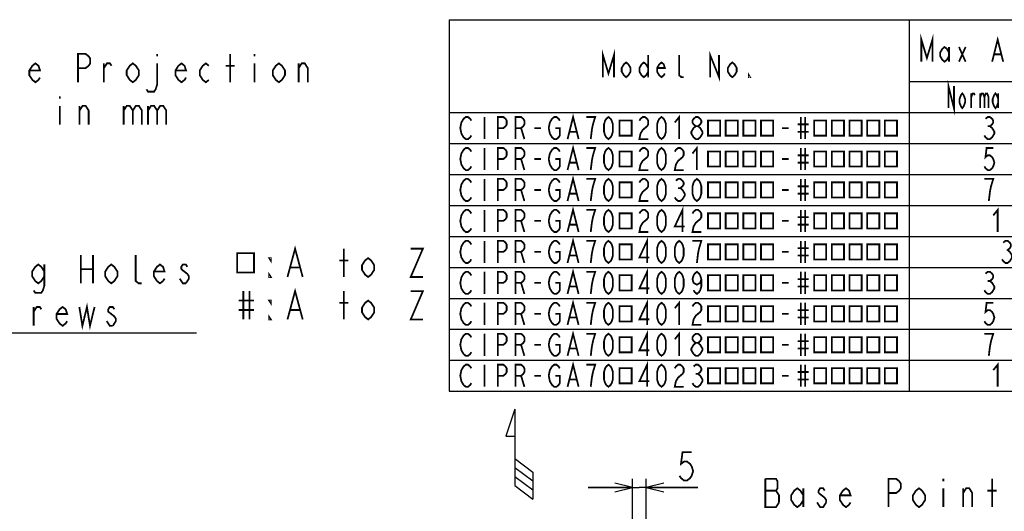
# Model space of a CAD drawing. Extents: x 35 to 410, y 33 to 287.
# Tile 38 of 65: x 121 to 233, y 231 to 287. Entities that reach past the tile are written whole.
import ezdxf

# ---------------------------------------------------------------- set-up
doc = ezdxf.new("R2010")
doc.units = 0
doc.header["$LTSCALE"] = 23.1
doc.layers.get('0').update_dxf_attribs({"linetype": 'CONTINUOUS'})
doc.layers.add('ALL_DIM', color=7, linetype='CONTINUOUS')
doc.layers.add('ALL_NOTE', color=7, linetype='CONTINUOUS')
doc.dimstyles.get("Standard").update_dxf_attribs({"dimtxt": 2.5, "dimasz": 2.5, "dimexe": 1.25, "dimexo": 0.625, "dimtad": 1, "dimcen": 2.5, "dimazin": 3, "dimtfac": 1, "dimtmove": 0, "dimatfit": 3})

# ---------------------------------------------------------------- blocks, each defined once
blk = doc.blocks.new('_OPEN')
at = {"color": 0, "linetype": 'BYBLOCK'}
for p, q in [((0, 0), (-1, 0.25)), ((-1, -0.25), (0, 0)), ((-1, 0), (0, 0))]:
    blk.add_line(p, q, dxfattribs=at)
blk = doc.blocks.new('*D17')
at = {"layer": 'ALL_DIM', "color": 2, "linetype": 'CONTINUOUS'}
for p, q in [((190.71, 223.63), (190.71, 235.11)), ((192.25, 229.28), (192.25, 235.11)), ((190.71, 234.11), (185.71, 234.11)), ((185.71, 234.11), (191.48, 234.11)), ((198.09, 234.11), (191.48, 234.11)), ((192.25, 234.11), (198.09, 234.11))]:
    blk.add_line(p, q, dxfattribs=at)
at = {"layer": 'ALL_DIM', "color": 2, "linetype": 'CONTINUOUS', "xscale": 2, "yscale": 2, "zscale": 2}
blk.add_blockref('_OPEN', (190.71, 234.11), dxfattribs=at)
at = {"layer": 'ALL_DIM', "color": 2, "linetype": 'CONTINUOUS', "xscale": 2, "yscale": 2, "zscale": 2, "rotation": 180}
blk.add_blockref('_OPEN', (192.25, 234.11), dxfattribs=at)
blk = doc.blocks.new('ARROW_AIR_BL1', base_point=(177.94, 237.89))
at = {"color": 7, "linetype": 'CONTINUOUS'}
for p, q in [((177.43, 242.97), (176.42, 239.93)), ((177.43, 242.97), (177.43, 234.34)), ((176.42, 239.93), (177.43, 239.93)), ((177.43, 237.39), (179.46, 235.86)), ((177.43, 236.37), (179.46, 234.85)), ((177.43, 235.35), (179.46, 233.83)), ((179.46, 235.86), (179.46, 232.81)), ((177.43, 234.34), (179.46, 232.81))]:
    blk.add_line(p, q, dxfattribs=at)

msp = doc.modelspace()

# ---------------------------------------------------------------- linework, layer by layer
at = {"color": 2, "linetype": 'CONTINUOUS'}
for p, q in [((170, 287), (410, 287)), ((170, 287), (170, 245)), ((222, 287), (222, 245)), ((222, 280), (310, 280)), ((170, 276.5), (410, 276.5)), ((170, 273), (266, 273)), ((170, 269.5), (266, 269.5)), ((170, 266), (266, 266)), ((170, 262.5), (266, 262.5)), ((170, 259), (266, 259)), ((170, 255.5), (266, 255.5)), ((170, 252), (266, 252)), ((170, 248.5), (266, 248.5)), ((170, 245), (410, 245))]:
    msp.add_line(p, q, dxfattribs=at)
at = {"color": 2, "linetype": 'CONTINUOUS', "const_width": 0.2}
for points in [[(230.625, 275.792), (230.875, 276), (231.125, 276), (231.375, 275.792), (231.5, 275.583), (231.5, 275.375), (231.375, 275.167), (231.125, 274.958), (231.375, 274.75), (231.5, 274.542), (231.625, 274.333), (231.625, 274.125), (231.5, 273.917), (231.375, 273.708), (231.125, 273.5), (230.875, 273.5), (230.625, 273.708), (230.5, 273.917)], [(230.875, 274.958), (231.125, 274.958)], [(231.5, 272.5), (230.75, 272.5), (230.625, 271.458), (230.875, 271.667), (231.125, 271.667), (231.375, 271.458), (231.5, 271.25), (231.625, 270.833), (231.5, 270.417), (231.375, 270.208), (231.125, 270), (230.875, 270), (230.625, 270.208), (230.5, 270.417)], [(231, 266.5), (231.125, 267.542), (231.25, 268.167), (231.375, 268.583), (231.5, 269), (230.5, 269)], [(231.5, 264.875), (232, 265.5), (232, 263)], [(232.625, 261.792), (232.875, 262), (233.125, 262), (233.375, 261.792), (233.5, 261.583), (233.5, 261.375), (233.375, 261.167), (233.125, 260.958), (233.375, 260.75), (233.5, 260.542), (233.625, 260.333), (233.625, 260.125), (233.5, 259.917), (233.375, 259.708), (233.125, 259.5), (232.875, 259.5), (232.625, 259.708), (232.5, 259.917)], [(230.625, 258.292), (230.875, 258.5), (231.125, 258.5), (231.375, 258.292), (231.5, 258.083), (231.5, 257.875), (231.375, 257.667), (231.125, 257.458), (231.375, 257.25), (231.5, 257.042), (231.625, 256.833), (231.625, 256.625), (231.5, 256.417), (231.375, 256.208), (231.125, 256), (230.875, 256), (230.625, 256.208), (230.5, 256.417)], [(230.875, 257.458), (231.125, 257.458)], [(231.5, 255), (230.75, 255), (230.625, 253.958), (230.875, 254.167), (231.125, 254.167), (231.375, 253.958), (231.5, 253.75), (231.625, 253.333), (231.5, 252.917), (231.375, 252.708), (231.125, 252.5), (230.875, 252.5), (230.625, 252.708), (230.5, 252.917)], [(231, 249), (231.125, 250.042), (231.25, 250.667), (231.375, 251.083), (231.5, 251.5), (230.5, 251.5)], [(183.375, 245.5), (184, 248), (184.625, 245.5)], [(192.375, 245.5), (192.375, 248), (191.5, 246.125), (192.625, 246.125)], [(231.5, 247.375), (232, 248), (232, 245.5)], [(172.5, 245.917), (172.375, 245.708), (172.125, 245.5), (171.875, 245.5), (171.625, 245.708), (171.5, 245.917), (171.375, 246.125), (171.25, 246.75), (171.375, 247.375), (171.5, 247.583), (171.625, 247.792), (171.875, 248), (172.125, 248), (172.375, 247.792), (172.5, 247.583)], [(174, 248), (174, 245.5)], [(175.5, 245.5), (175.5, 248), (176.125, 248), (176.375, 247.792), (176.5, 247.583), (176.5, 247.167), (176.375, 246.958), (176.125, 246.75), (175.5, 246.75)], [(177.5, 245.5), (177.5, 248), (178.125, 248), (178.375, 247.792), (178.5, 247.583), (178.5, 247.167), (178.375, 246.958), (178.125, 246.75), (177.5, 246.75)], [(182, 246.75), (182.5, 246.75), (182.5, 245.917), (182.375, 245.708), (182.125, 245.5), (181.875, 245.5), (181.625, 245.708), (181.5, 245.917), (181.375, 246.125), (181.25, 246.75), (181.375, 247.375), (181.5, 247.583), (181.625, 247.792), (181.875, 248), (182.125, 248), (182.375, 247.792), (182.5, 247.583)], [(186, 245.5), (186.125, 246.542), (186.25, 247.167), (186.375, 247.583), (186.5, 248), (185.5, 248)], [(188, 245.5), (187.75, 245.708), (187.625, 245.917), (187.5, 246.333), (187.5, 247.167), (187.625, 247.583), (187.75, 247.792), (188, 248), (188.25, 247.792), (188.375, 247.583), (188.5, 247.167), (188.5, 246.333), (188.375, 245.917), (188.25, 245.708), (188, 245.5)], [(189.25, 247.609), (189.25, 245.891), (190.625, 245.891), (190.625, 247.609), (189.25, 247.609)], [(194, 245.5), (193.75, 245.708), (193.625, 245.917), (193.5, 246.333), (193.5, 247.167), (193.625, 247.583), (193.75, 247.792), (194, 248), (194.25, 247.792), (194.375, 247.583), (194.5, 247.167), (194.5, 246.333), (194.375, 245.917), (194.25, 245.708), (194, 245.5)], [(195.5, 247.583), (195.625, 247.792), (195.875, 248), (196.125, 248), (196.375, 247.792), (196.5, 247.583), (196.5, 247.167), (196.375, 246.958), (196.125, 246.75), (195.875, 246.542), (195.625, 246.125), (195.5, 245.5), (196.5, 245.5)], [(197.625, 247.792), (197.875, 248), (198.125, 248), (198.375, 247.792), (198.5, 247.583), (198.5, 247.375), (198.375, 247.167), (198.125, 246.958), (198.375, 246.75), (198.5, 246.542), (198.625, 246.333), (198.625, 246.125), (198.5, 245.917), (198.375, 245.708), (198.125, 245.5), (197.875, 245.5), (197.625, 245.708), (197.5, 245.917)], [(199.25, 247.609), (199.25, 245.891), (200.625, 245.891), (200.625, 247.609), (199.25, 247.609)], [(201.25, 247.609), (201.25, 245.891), (202.625, 245.891), (202.625, 247.609), (201.25, 247.609)], [(203.25, 247.609), (203.25, 245.891), (204.625, 245.891), (204.625, 247.609), (203.25, 247.609)], [(205.25, 247.609), (205.25, 245.891), (206.625, 245.891), (206.625, 247.609), (205.25, 247.609)], [(209.375, 247.167), (210.625, 247.167)], [(209.75, 248), (209.75, 245.5)], [(210.25, 248), (210.25, 245.5)], [(211.25, 247.609), (211.25, 245.891), (212.625, 245.891), (212.625, 247.609), (211.25, 247.609)], [(213.25, 247.609), (213.25, 245.891), (214.625, 245.891), (214.625, 247.609), (213.25, 247.609)], [(215.25, 247.609), (215.25, 245.891), (216.625, 245.891), (216.625, 247.609), (215.25, 247.609)], [(217.25, 247.609), (217.25, 245.891), (218.625, 245.891), (218.625, 247.609), (217.25, 247.609)], [(219.25, 247.609), (219.25, 245.891), (220.625, 245.891), (220.625, 247.609), (219.25, 247.609)], [(178.125, 246.75), (178.5, 245.5)], [(179.625, 246.75), (180.375, 246.75)], [(183.625, 246.333), (184.375, 246.333)], [(197.875, 246.958), (198.125, 246.958)], [(207.625, 246.75), (208.375, 246.75)], [(209.375, 246.333), (210.625, 246.333)]]:
    msp.add_lwpolyline(points, dxfattribs=at)
at = {"layer": 'ALL_DIM', "color": 2, "linetype": 'CONTINUOUS', "const_width": 0.2}
msp.add_lwpolyline([(197.405, 238.111), (196.373, 238.111), (196.201, 236.777), (196.545, 237.044), (196.889, 237.044), (197.233, 236.777), (197.405, 236.51), (197.577, 235.977), (197.405, 235.444), (197.233, 235.177), (196.889, 234.91), (196.545, 234.91), (196.201, 235.177), (196.029, 235.444)], dxfattribs=at)
at = {"layer": 'ALL_NOTE', "color": 2, "linetype": 'CONTINUOUS'}
msp.add_line((97.402, 251.593), (141.434, 251.593), dxfattribs=at)
at = {"layer": 'ALL_NOTE', "color": 2, "linetype": 'CONTINUOUS', "const_width": 0.2}
for points in [[(223.375, 282.25), (223.375, 284.75), (224, 282.667), (224.625, 284.75), (224.625, 282.25)], [(231.375, 282.25), (232, 284.75), (232.625, 282.25)], [(226.5, 282.875), (226.25, 282.458), (226, 282.25), (225.75, 282.458), (225.5, 282.875), (225.5, 283.292), (225.75, 283.708), (226, 283.917), (226.25, 283.708), (226.5, 283.292)], [(226.5, 283.917), (226.5, 282.25)], [(227.625, 283.917), (228.375, 282.25)], [(227.625, 282.25), (228.375, 283.917)], [(128.041, 279.928), (128.041, 283.128), (128.901, 283.128), (129.245, 282.861), (129.417, 282.594), (129.417, 282.061), (129.245, 281.794), (128.901, 281.528), (128.041, 281.528)], [(136.985, 283.128), (136.985, 282.861)], [(145.241, 279.928), (145.241, 283.128)], [(147.993, 283.128), (147.993, 282.861)], [(187.375, 280.5), (187.375, 283), (188, 280.917), (188.625, 283), (188.625, 280.5)], [(192.5, 283), (192.5, 280.5)], [(196.5, 280.5), (196.25, 280.5), (196, 280.708), (196, 283)], [(199.5, 280.5), (199.5, 283), (200.5, 280.5), (200.5, 283)], [(231.625, 283.083), (232.375, 283.083)], [(123.741, 280.461), (123.569, 280.194), (123.225, 279.928), (122.881, 280.194), (122.537, 280.728), (122.537, 281.261), (122.881, 281.794), (123.225, 282.061), (123.569, 281.794), (123.741, 281.261), (122.537, 281.261)], [(130.965, 281.528), (131.309, 282.061), (131.653, 282.061), (131.825, 281.794)], [(130.965, 279.928), (130.965, 282.061)], [(134.921, 280.728), (134.577, 280.194), (134.233, 279.928), (133.889, 280.194), (133.545, 280.728), (133.545, 281.261), (133.889, 281.794), (134.233, 282.061), (134.577, 281.794), (134.921, 281.261), (134.921, 280.728)], [(136.985, 282.061), (136.985, 279.661), (136.813, 279.128), (136.641, 278.861), (135.953, 278.861), (135.781, 279.128)], [(140.253, 280.461), (140.081, 280.194), (139.737, 279.928), (139.393, 280.194), (139.049, 280.728), (139.049, 281.261), (139.393, 281.794), (139.737, 282.061), (140.081, 281.794), (140.253, 281.261), (139.049, 281.261)], [(142.833, 280.194), (142.489, 279.928), (142.145, 280.194), (141.801, 280.728), (141.801, 281.261), (142.145, 281.794), (142.489, 282.061), (142.833, 281.794)], [(144.725, 281.794), (145.757, 281.794)], [(147.993, 282.061), (147.993, 279.928)], [(151.433, 280.728), (151.089, 280.194), (150.745, 279.928), (150.401, 280.194), (150.057, 280.728), (150.057, 281.261), (150.401, 281.794), (150.745, 282.061), (151.089, 281.794), (151.433, 281.261), (151.433, 280.728)], [(152.981, 281.528), (153.325, 282.061), (153.669, 282.061), (154.013, 281.528), (154.013, 279.928)], [(152.981, 279.928), (152.981, 282.061)], [(190.5, 281.125), (190.25, 280.708), (190, 280.5), (189.75, 280.708), (189.5, 281.125), (189.5, 281.542), (189.75, 281.958), (190, 282.167), (190.25, 281.958), (190.5, 281.542), (190.5, 281.125)], [(192.5, 281.125), (192.25, 280.708), (192, 280.5), (191.75, 280.708), (191.5, 281.125), (191.5, 281.542), (191.75, 281.958), (192, 282.167), (192.25, 281.958), (192.5, 281.542)], [(194.375, 280.917), (194.25, 280.708), (194, 280.5), (193.75, 280.708), (193.5, 281.125), (193.5, 281.542), (193.75, 281.958), (194, 282.167), (194.25, 281.958), (194.375, 281.542), (193.5, 281.542)], [(202.5, 281.125), (202.25, 280.708), (202, 280.5), (201.75, 280.708), (201.5, 281.125), (201.5, 281.542), (201.75, 281.958), (202, 282.167), (202.25, 281.958), (202.5, 281.542), (202.5, 281.125)], [(204, 280.5), (203.875, 280.5), (203.875, 280.708), (204, 280.5)], [(226.437, 277), (226.437, 279.5), (227.062, 277), (227.062, 279.5)], [(125.977, 278.328), (125.977, 278.061)], [(228.313, 277.625), (228.156, 277.208), (228, 277), (227.844, 277.208), (227.688, 277.625), (227.688, 278.042), (227.844, 278.458), (228, 278.667), (228.156, 278.458), (228.313, 278.042), (228.313, 277.625)], [(229.016, 277), (229.016, 278.667)], [(229.016, 278.25), (229.172, 278.667), (229.328, 278.667), (229.406, 278.458)], [(230.031, 278.667), (230.031, 277)], [(230.031, 278.25), (230.188, 278.667), (230.344, 278.667), (230.5, 278.25), (230.5, 277)], [(230.5, 278.25), (230.656, 278.667), (230.813, 278.667), (230.969, 278.25), (230.969, 277)], [(232.063, 277.625), (231.906, 277.208), (231.75, 277), (231.594, 277.208), (231.438, 277.625), (231.438, 278.042), (231.594, 278.458), (231.75, 278.667), (231.906, 278.458), (232.063, 278.042)], [(232.063, 278.667), (232.063, 277)], [(125.977, 277.261), (125.977, 275.128)], [(128.213, 276.728), (128.557, 277.261), (128.901, 277.261), (129.245, 276.728), (129.245, 275.128)], [(128.213, 275.128), (128.213, 277.261)], [(133.201, 276.728), (133.545, 277.261), (133.889, 277.261), (134.233, 276.728), (134.233, 275.128)], [(133.201, 277.261), (133.201, 275.128)], [(134.233, 276.728), (134.577, 277.261), (134.921, 277.261), (135.265, 276.728), (135.265, 275.128)], [(135.953, 276.728), (136.297, 277.261), (136.641, 277.261), (136.985, 276.728), (136.985, 275.128)], [(135.953, 277.261), (135.953, 275.128)], [(136.985, 276.728), (137.329, 277.261), (137.673, 277.261), (138.017, 276.728), (138.017, 275.128)], [(172.5, 273.917), (172.375, 273.708), (172.125, 273.5), (171.875, 273.5), (171.625, 273.708), (171.5, 273.917), (171.375, 274.125), (171.25, 274.75), (171.375, 275.375), (171.5, 275.583), (171.625, 275.792), (171.875, 276), (172.125, 276), (172.375, 275.792), (172.5, 275.583)], [(174, 276), (174, 273.5)], [(175.5, 273.5), (175.5, 276), (176.125, 276), (176.375, 275.792), (176.5, 275.583), (176.5, 275.167), (176.375, 274.958), (176.125, 274.75), (175.5, 274.75)], [(177.5, 273.5), (177.5, 276), (178.125, 276), (178.375, 275.792), (178.5, 275.583), (178.5, 275.167), (178.375, 274.958), (178.125, 274.75), (177.5, 274.75)], [(182, 274.75), (182.5, 274.75), (182.5, 273.917), (182.375, 273.708), (182.125, 273.5), (181.875, 273.5), (181.625, 273.708), (181.5, 273.917), (181.375, 274.125), (181.25, 274.75), (181.375, 275.375), (181.5, 275.583), (181.625, 275.792), (181.875, 276), (182.125, 276), (182.375, 275.792), (182.5, 275.583)], [(183.375, 273.5), (184, 276), (184.625, 273.5)], [(186, 273.5), (186.125, 274.542), (186.25, 275.167), (186.375, 275.583), (186.5, 276), (185.5, 276)], [(188, 273.5), (187.75, 273.708), (187.625, 273.917), (187.5, 274.333), (187.5, 275.167), (187.625, 275.583), (187.75, 275.792), (188, 276), (188.25, 275.792), (188.375, 275.583), (188.5, 275.167), (188.5, 274.333), (188.375, 273.917), (188.25, 273.708), (188, 273.5)], [(191.5, 275.583), (191.625, 275.792), (191.875, 276), (192.125, 276), (192.375, 275.792), (192.5, 275.583), (192.5, 275.167), (192.375, 274.958), (192.125, 274.75), (191.875, 274.542), (191.625, 274.125), (191.5, 273.5), (192.5, 273.5)], [(194, 273.5), (193.75, 273.708), (193.625, 273.917), (193.5, 274.333), (193.5, 275.167), (193.625, 275.583), (193.75, 275.792), (194, 276), (194.25, 275.792), (194.375, 275.583), (194.5, 275.167), (194.5, 274.333), (194.375, 273.917), (194.25, 273.708), (194, 273.5)], [(195.5, 275.375), (196, 276), (196, 273.5)], [(197.875, 274.958), (197.625, 275.167), (197.5, 275.375), (197.5, 275.583), (197.625, 275.792), (197.875, 276), (198.125, 276), (198.375, 275.792), (198.5, 275.583), (198.5, 275.375), (198.375, 275.167), (198.125, 274.958)], [(209.75, 276), (209.75, 273.5)], [(210.25, 276), (210.25, 273.5)], [(189.25, 275.609), (189.25, 273.891), (190.625, 273.891), (190.625, 275.609), (189.25, 275.609)], [(197.875, 273.5), (197.625, 273.708), (197.5, 273.917), (197.375, 274.125), (197.375, 274.333), (197.5, 274.542), (197.625, 274.75), (197.875, 274.958), (198.125, 274.958), (198.375, 274.75), (198.5, 274.542), (198.625, 274.333), (198.625, 274.125), (198.5, 273.917), (198.375, 273.708), (198.125, 273.5), (197.875, 273.5)], [(199.25, 275.609), (199.25, 273.891), (200.625, 273.891), (200.625, 275.609), (199.25, 275.609)], [(201.25, 275.609), (201.25, 273.891), (202.625, 273.891), (202.625, 275.609), (201.25, 275.609)], [(203.25, 275.609), (203.25, 273.891), (204.625, 273.891), (204.625, 275.609), (203.25, 275.609)], [(205.25, 275.609), (205.25, 273.891), (206.625, 273.891), (206.625, 275.609), (205.25, 275.609)], [(209.375, 275.167), (210.625, 275.167)], [(211.25, 275.609), (211.25, 273.891), (212.625, 273.891), (212.625, 275.609), (211.25, 275.609)], [(213.25, 275.609), (213.25, 273.891), (214.625, 273.891), (214.625, 275.609), (213.25, 275.609)], [(215.25, 275.609), (215.25, 273.891), (216.625, 273.891), (216.625, 275.609), (215.25, 275.609)], [(217.25, 275.609), (217.25, 273.891), (218.625, 273.891), (218.625, 275.609), (217.25, 275.609)], [(219.25, 275.609), (219.25, 273.891), (220.625, 273.891), (220.625, 275.609), (219.25, 275.609)], [(178.125, 274.75), (178.5, 273.5)], [(179.625, 274.75), (180.375, 274.75)], [(183.625, 274.333), (184.375, 274.333)], [(207.625, 274.75), (208.375, 274.75)], [(209.375, 274.333), (210.625, 274.333)], [(183.375, 270), (184, 272.5), (184.625, 270)], [(197.5, 271.875), (198, 272.5), (198, 270)], [(172.5, 270.417), (172.375, 270.208), (172.125, 270), (171.875, 270), (171.625, 270.208), (171.5, 270.417), (171.375, 270.625), (171.25, 271.25), (171.375, 271.875), (171.5, 272.083), (171.625, 272.292), (171.875, 272.5), (172.125, 272.5), (172.375, 272.292), (172.5, 272.083)], [(174, 272.5), (174, 270)], [(175.5, 270), (175.5, 272.5), (176.125, 272.5), (176.375, 272.292), (176.5, 272.083), (176.5, 271.667), (176.375, 271.458), (176.125, 271.25), (175.5, 271.25)], [(177.5, 270), (177.5, 272.5), (178.125, 272.5), (178.375, 272.292), (178.5, 272.083), (178.5, 271.667), (178.375, 271.458), (178.125, 271.25), (177.5, 271.25)], [(182, 271.25), (182.5, 271.25), (182.5, 270.417), (182.375, 270.208), (182.125, 270), (181.875, 270), (181.625, 270.208), (181.5, 270.417), (181.375, 270.625), (181.25, 271.25), (181.375, 271.875), (181.5, 272.083), (181.625, 272.292), (181.875, 272.5), (182.125, 272.5), (182.375, 272.292), (182.5, 272.083)], [(186, 270), (186.125, 271.042), (186.25, 271.667), (186.375, 272.083), (186.5, 272.5), (185.5, 272.5)], [(188, 270), (187.75, 270.208), (187.625, 270.417), (187.5, 270.833), (187.5, 271.667), (187.625, 272.083), (187.75, 272.292), (188, 272.5), (188.25, 272.292), (188.375, 272.083), (188.5, 271.667), (188.5, 270.833), (188.375, 270.417), (188.25, 270.208), (188, 270)], [(189.25, 272.109), (189.25, 270.391), (190.625, 270.391), (190.625, 272.109), (189.25, 272.109)], [(191.5, 272.083), (191.625, 272.292), (191.875, 272.5), (192.125, 272.5), (192.375, 272.292), (192.5, 272.083), (192.5, 271.667), (192.375, 271.458), (192.125, 271.25), (191.875, 271.042), (191.625, 270.625), (191.5, 270), (192.5, 270)], [(194, 270), (193.75, 270.208), (193.625, 270.417), (193.5, 270.833), (193.5, 271.667), (193.625, 272.083), (193.75, 272.292), (194, 272.5), (194.25, 272.292), (194.375, 272.083), (194.5, 271.667), (194.5, 270.833), (194.375, 270.417), (194.25, 270.208), (194, 270)], [(195.5, 272.083), (195.625, 272.292), (195.875, 272.5), (196.125, 272.5), (196.375, 272.292), (196.5, 272.083), (196.5, 271.667), (196.375, 271.458), (196.125, 271.25), (195.875, 271.042), (195.625, 270.625), (195.5, 270), (196.5, 270)], [(199.25, 272.109), (199.25, 270.391), (200.625, 270.391), (200.625, 272.109), (199.25, 272.109)], [(201.25, 272.109), (201.25, 270.391), (202.625, 270.391), (202.625, 272.109), (201.25, 272.109)], [(203.25, 272.109), (203.25, 270.391), (204.625, 270.391), (204.625, 272.109), (203.25, 272.109)], [(205.25, 272.109), (205.25, 270.391), (206.625, 270.391), (206.625, 272.109), (205.25, 272.109)], [(209.375, 271.667), (210.625, 271.667)], [(209.75, 272.5), (209.75, 270)], [(210.25, 272.5), (210.25, 270)], [(211.25, 272.109), (211.25, 270.391), (212.625, 270.391), (212.625, 272.109), (211.25, 272.109)], [(213.25, 272.109), (213.25, 270.391), (214.625, 270.391), (214.625, 272.109), (213.25, 272.109)], [(215.25, 272.109), (215.25, 270.391), (216.625, 270.391), (216.625, 272.109), (215.25, 272.109)], [(217.25, 272.109), (217.25, 270.391), (218.625, 270.391), (218.625, 272.109), (217.25, 272.109)], [(219.25, 272.109), (219.25, 270.391), (220.625, 270.391), (220.625, 272.109), (219.25, 272.109)], [(178.125, 271.25), (178.5, 270)], [(179.625, 271.25), (180.375, 271.25)], [(183.625, 270.833), (184.375, 270.833)], [(207.625, 271.25), (208.375, 271.25)], [(209.375, 270.833), (210.625, 270.833)], [(183.375, 266.5), (184, 269), (184.625, 266.5)], [(172.5, 266.917), (172.375, 266.708), (172.125, 266.5), (171.875, 266.5), (171.625, 266.708), (171.5, 266.917), (171.375, 267.125), (171.25, 267.75), (171.375, 268.375), (171.5, 268.583), (171.625, 268.792), (171.875, 269), (172.125, 269), (172.375, 268.792), (172.5, 268.583)], [(174, 269), (174, 266.5)], [(175.5, 266.5), (175.5, 269), (176.125, 269), (176.375, 268.792), (176.5, 268.583), (176.5, 268.167), (176.375, 267.958), (176.125, 267.75), (175.5, 267.75)], [(177.5, 266.5), (177.5, 269), (178.125, 269), (178.375, 268.792), (178.5, 268.583), (178.5, 268.167), (178.375, 267.958), (178.125, 267.75), (177.5, 267.75)], [(182, 267.75), (182.5, 267.75), (182.5, 266.917), (182.375, 266.708), (182.125, 266.5), (181.875, 266.5), (181.625, 266.708), (181.5, 266.917), (181.375, 267.125), (181.25, 267.75), (181.375, 268.375), (181.5, 268.583), (181.625, 268.792), (181.875, 269), (182.125, 269), (182.375, 268.792), (182.5, 268.583)], [(186, 266.5), (186.125, 267.542), (186.25, 268.167), (186.375, 268.583), (186.5, 269), (185.5, 269)], [(188, 266.5), (187.75, 266.708), (187.625, 266.917), (187.5, 267.333), (187.5, 268.167), (187.625, 268.583), (187.75, 268.792), (188, 269), (188.25, 268.792), (188.375, 268.583), (188.5, 268.167), (188.5, 267.333), (188.375, 266.917), (188.25, 266.708), (188, 266.5)], [(189.25, 268.609), (189.25, 266.891), (190.625, 266.891), (190.625, 268.609), (189.25, 268.609)], [(191.5, 268.583), (191.625, 268.792), (191.875, 269), (192.125, 269), (192.375, 268.792), (192.5, 268.583), (192.5, 268.167), (192.375, 267.958), (192.125, 267.75), (191.875, 267.542), (191.625, 267.125), (191.5, 266.5), (192.5, 266.5)], [(194, 266.5), (193.75, 266.708), (193.625, 266.917), (193.5, 267.333), (193.5, 268.167), (193.625, 268.583), (193.75, 268.792), (194, 269), (194.25, 268.792), (194.375, 268.583), (194.5, 268.167), (194.5, 267.333), (194.375, 266.917), (194.25, 266.708), (194, 266.5)], [(195.625, 268.792), (195.875, 269), (196.125, 269), (196.375, 268.792), (196.5, 268.583), (196.5, 268.375), (196.375, 268.167), (196.125, 267.958), (196.375, 267.75), (196.5, 267.542), (196.625, 267.333), (196.625, 267.125), (196.5, 266.917), (196.375, 266.708), (196.125, 266.5), (195.875, 266.5), (195.625, 266.708), (195.5, 266.917)], [(198, 266.5), (197.75, 266.708), (197.625, 266.917), (197.5, 267.333), (197.5, 268.167), (197.625, 268.583), (197.75, 268.792), (198, 269), (198.25, 268.792), (198.375, 268.583), (198.5, 268.167), (198.5, 267.333), (198.375, 266.917), (198.25, 266.708), (198, 266.5)], [(199.25, 268.609), (199.25, 266.891), (200.625, 266.891), (200.625, 268.609), (199.25, 268.609)], [(201.25, 268.609), (201.25, 266.891), (202.625, 266.891), (202.625, 268.609), (201.25, 268.609)], [(203.25, 268.609), (203.25, 266.891), (204.625, 266.891), (204.625, 268.609), (203.25, 268.609)], [(205.25, 268.609), (205.25, 266.891), (206.625, 266.891), (206.625, 268.609), (205.25, 268.609)], [(209.375, 268.167), (210.625, 268.167)], [(209.75, 269), (209.75, 266.5)], [(210.25, 269), (210.25, 266.5)], [(211.25, 268.609), (211.25, 266.891), (212.625, 266.891), (212.625, 268.609), (211.25, 268.609)], [(213.25, 268.609), (213.25, 266.891), (214.625, 266.891), (214.625, 268.609), (213.25, 268.609)], [(215.25, 268.609), (215.25, 266.891), (216.625, 266.891), (216.625, 268.609), (215.25, 268.609)], [(217.25, 268.609), (217.25, 266.891), (218.625, 266.891), (218.625, 268.609), (217.25, 268.609)], [(219.25, 268.609), (219.25, 266.891), (220.625, 266.891), (220.625, 268.609), (219.25, 268.609)], [(178.125, 267.75), (178.5, 266.5)], [(179.625, 267.75), (180.375, 267.75)], [(183.625, 267.333), (184.375, 267.333)], [(195.875, 267.958), (196.125, 267.958)], [(207.625, 267.75), (208.375, 267.75)], [(209.375, 267.333), (210.625, 267.333)], [(172.5, 263.417), (172.375, 263.208), (172.125, 263), (171.875, 263), (171.625, 263.208), (171.5, 263.417), (171.375, 263.625), (171.25, 264.25), (171.375, 264.875), (171.5, 265.083), (171.625, 265.292), (171.875, 265.5), (172.125, 265.5), (172.375, 265.292), (172.5, 265.083)], [(174, 265.5), (174, 263)], [(175.5, 263), (175.5, 265.5), (176.125, 265.5), (176.375, 265.292), (176.5, 265.083), (176.5, 264.667), (176.375, 264.458), (176.125, 264.25), (175.5, 264.25)], [(177.5, 263), (177.5, 265.5), (178.125, 265.5), (178.375, 265.292), (178.5, 265.083), (178.5, 264.667), (178.375, 264.458), (178.125, 264.25), (177.5, 264.25)], [(182, 264.25), (182.5, 264.25), (182.5, 263.417), (182.375, 263.208), (182.125, 263), (181.875, 263), (181.625, 263.208), (181.5, 263.417), (181.375, 263.625), (181.25, 264.25), (181.375, 264.875), (181.5, 265.083), (181.625, 265.292), (181.875, 265.5), (182.125, 265.5), (182.375, 265.292), (182.5, 265.083)], [(183.375, 263), (184, 265.5), (184.625, 263)], [(186, 263), (186.125, 264.042), (186.25, 264.667), (186.375, 265.083), (186.5, 265.5), (185.5, 265.5)], [(188, 263), (187.75, 263.208), (187.625, 263.417), (187.5, 263.833), (187.5, 264.667), (187.625, 265.083), (187.75, 265.292), (188, 265.5), (188.25, 265.292), (188.375, 265.083), (188.5, 264.667), (188.5, 263.833), (188.375, 263.417), (188.25, 263.208), (188, 263)], [(189.25, 265.109), (189.25, 263.391), (190.625, 263.391), (190.625, 265.109), (189.25, 265.109)], [(191.5, 265.083), (191.625, 265.292), (191.875, 265.5), (192.125, 265.5), (192.375, 265.292), (192.5, 265.083), (192.5, 264.667), (192.375, 264.458), (192.125, 264.25), (191.875, 264.042), (191.625, 263.625), (191.5, 263), (192.5, 263)], [(194, 263), (193.75, 263.208), (193.625, 263.417), (193.5, 263.833), (193.5, 264.667), (193.625, 265.083), (193.75, 265.292), (194, 265.5), (194.25, 265.292), (194.375, 265.083), (194.5, 264.667), (194.5, 263.833), (194.375, 263.417), (194.25, 263.208), (194, 263)], [(196.375, 263), (196.375, 265.5), (195.5, 263.625), (196.625, 263.625)], [(197.5, 265.083), (197.625, 265.292), (197.875, 265.5), (198.125, 265.5), (198.375, 265.292), (198.5, 265.083), (198.5, 264.667), (198.375, 264.458), (198.125, 264.25), (197.875, 264.042), (197.625, 263.625), (197.5, 263), (198.5, 263)], [(199.25, 265.109), (199.25, 263.391), (200.625, 263.391), (200.625, 265.109), (199.25, 265.109)], [(201.25, 265.109), (201.25, 263.391), (202.625, 263.391), (202.625, 265.109), (201.25, 265.109)], [(203.25, 265.109), (203.25, 263.391), (204.625, 263.391), (204.625, 265.109), (203.25, 265.109)], [(205.25, 265.109), (205.25, 263.391), (206.625, 263.391), (206.625, 265.109), (205.25, 265.109)], [(209.75, 265.5), (209.75, 263)], [(210.25, 265.5), (210.25, 263)], [(211.25, 265.109), (211.25, 263.391), (212.625, 263.391), (212.625, 265.109), (211.25, 265.109)], [(213.25, 265.109), (213.25, 263.391), (214.625, 263.391), (214.625, 265.109), (213.25, 265.109)], [(215.25, 265.109), (215.25, 263.391), (216.625, 263.391), (216.625, 265.109), (215.25, 265.109)], [(217.25, 265.109), (217.25, 263.391), (218.625, 263.391), (218.625, 265.109), (217.25, 265.109)], [(219.25, 265.109), (219.25, 263.391), (220.625, 263.391), (220.625, 265.109), (219.25, 265.109)], [(178.125, 264.25), (178.5, 263)], [(179.625, 264.25), (180.375, 264.25)], [(183.625, 263.833), (184.375, 263.833)], [(207.625, 264.25), (208.375, 264.25)], [(209.375, 264.667), (210.625, 264.667)], [(209.375, 263.833), (210.625, 263.833)], [(172.5, 259.917), (172.375, 259.708), (172.125, 259.5), (171.875, 259.5), (171.625, 259.708), (171.5, 259.917), (171.375, 260.125), (171.25, 260.75), (171.375, 261.375), (171.5, 261.583), (171.625, 261.792), (171.875, 262), (172.125, 262), (172.375, 261.792), (172.5, 261.583)], [(174, 262), (174, 259.5)], [(175.5, 259.5), (175.5, 262), (176.125, 262), (176.375, 261.792), (176.5, 261.583), (176.5, 261.167), (176.375, 260.958), (176.125, 260.75), (175.5, 260.75)], [(177.5, 259.5), (177.5, 262), (178.125, 262), (178.375, 261.792), (178.5, 261.583), (178.5, 261.167), (178.375, 260.958), (178.125, 260.75), (177.5, 260.75)], [(182, 260.75), (182.5, 260.75), (182.5, 259.917), (182.375, 259.708), (182.125, 259.5), (181.875, 259.5), (181.625, 259.708), (181.5, 259.917), (181.375, 260.125), (181.25, 260.75), (181.375, 261.375), (181.5, 261.583), (181.625, 261.792), (181.875, 262), (182.125, 262), (182.375, 261.792), (182.5, 261.583)], [(183.375, 259.5), (184, 262), (184.625, 259.5)], [(186, 259.5), (186.125, 260.542), (186.25, 261.167), (186.375, 261.583), (186.5, 262), (185.5, 262)], [(188, 259.5), (187.75, 259.708), (187.625, 259.917), (187.5, 260.333), (187.5, 261.167), (187.625, 261.583), (187.75, 261.792), (188, 262), (188.25, 261.792), (188.375, 261.583), (188.5, 261.167), (188.5, 260.333), (188.375, 259.917), (188.25, 259.708), (188, 259.5)], [(189.25, 261.609), (189.25, 259.891), (190.625, 259.891), (190.625, 261.609), (189.25, 261.609)], [(192.375, 259.5), (192.375, 262), (191.5, 260.125), (192.625, 260.125)], [(194, 259.5), (193.75, 259.708), (193.625, 259.917), (193.5, 260.333), (193.5, 261.167), (193.625, 261.583), (193.75, 261.792), (194, 262), (194.25, 261.792), (194.375, 261.583), (194.5, 261.167), (194.5, 260.333), (194.375, 259.917), (194.25, 259.708), (194, 259.5)], [(196, 259.5), (195.75, 259.708), (195.625, 259.917), (195.5, 260.333), (195.5, 261.167), (195.625, 261.583), (195.75, 261.792), (196, 262), (196.25, 261.792), (196.375, 261.583), (196.5, 261.167), (196.5, 260.333), (196.375, 259.917), (196.25, 259.708), (196, 259.5)], [(198, 259.5), (198.125, 260.542), (198.25, 261.167), (198.375, 261.583), (198.5, 262), (197.5, 262)], [(199.25, 261.609), (199.25, 259.891), (200.625, 259.891), (200.625, 261.609), (199.25, 261.609)], [(201.25, 261.609), (201.25, 259.891), (202.625, 259.891), (202.625, 261.609), (201.25, 261.609)], [(203.25, 261.609), (203.25, 259.891), (204.625, 259.891), (204.625, 261.609), (203.25, 261.609)], [(205.25, 261.609), (205.25, 259.891), (206.625, 259.891), (206.625, 261.609), (205.25, 261.609)], [(209.75, 262), (209.75, 259.5)], [(210.25, 262), (210.25, 259.5)], [(211.25, 261.609), (211.25, 259.891), (212.625, 259.891), (212.625, 261.609), (211.25, 261.609)], [(213.25, 261.609), (213.25, 259.891), (214.625, 259.891), (214.625, 261.609), (213.25, 261.609)], [(215.25, 261.609), (215.25, 259.891), (216.625, 259.891), (216.625, 261.609), (215.25, 261.609)], [(217.25, 261.609), (217.25, 259.891), (218.625, 259.891), (218.625, 261.609), (217.25, 261.609)], [(219.25, 261.609), (219.25, 259.891), (220.625, 259.891), (220.625, 261.609), (219.25, 261.609)], [(128.362, 260.393), (128.362, 257.193)], [(129.738, 260.393), (129.738, 257.193)], [(135.242, 257.193), (134.898, 257.193), (134.554, 257.46), (134.554, 260.393)], [(146.042, 260.615), (146.042, 258.415), (147.934, 258.415), (147.934, 260.615), (146.042, 260.615)], [(151.718, 257.915), (152.578, 261.115), (153.438, 257.915)], [(158.082, 257.915), (158.082, 261.115)], [(165.65, 261.115), (167.026, 261.115), (165.65, 257.915), (167.026, 257.915)], [(178.125, 260.75), (178.5, 259.5)], [(179.625, 260.75), (180.375, 260.75)], [(207.625, 260.75), (208.375, 260.75)], [(209.375, 261.167), (210.625, 261.167)], [(124.234, 257.993), (123.89, 257.46), (123.546, 257.193), (123.202, 257.46), (122.858, 257.993), (122.858, 258.526), (123.202, 259.06), (123.546, 259.326), (123.89, 259.06), (124.234, 258.526)], [(124.234, 259.326), (124.234, 256.926), (124.062, 256.393), (123.89, 256.126), (123.202, 256.126), (123.03, 256.393)], [(132.49, 257.993), (132.146, 257.46), (131.802, 257.193), (131.458, 257.46), (131.114, 257.993), (131.114, 258.526), (131.458, 259.06), (131.802, 259.326), (132.146, 259.06), (132.49, 258.526), (132.49, 257.993)], [(137.822, 257.726), (137.65, 257.46), (137.306, 257.193), (136.962, 257.46), (136.618, 257.993), (136.618, 258.526), (136.962, 259.06), (137.306, 259.326), (137.65, 259.06), (137.822, 258.526), (136.618, 258.526)], [(140.402, 259.06), (140.23, 259.326), (139.886, 259.326), (139.714, 259.06), (139.714, 258.793)], [(149.826, 260.048), (149.826, 259.781), (149.654, 260.048), (149.826, 260.048)], [(157.566, 259.781), (158.598, 259.781)], [(161.522, 258.715), (161.178, 258.181), (160.834, 257.915), (160.49, 258.181), (160.146, 258.715), (160.146, 259.248), (160.49, 259.781), (160.834, 260.048), (161.178, 259.781), (161.522, 259.248), (161.522, 258.715)], [(183.625, 260.333), (184.375, 260.333)], [(209.375, 260.333), (210.625, 260.333)], [(128.362, 258.793), (129.738, 258.793)], [(139.714, 258.793), (140.402, 258.26), (140.574, 257.993), (140.574, 257.726), (140.23, 257.193)], [(149.826, 257.915), (149.654, 257.915), (149.654, 258.181), (149.826, 257.915)], [(152.062, 258.981), (153.094, 258.981)], [(172.5, 256.417), (172.375, 256.208), (172.125, 256), (171.875, 256), (171.625, 256.208), (171.5, 256.417), (171.375, 256.625), (171.25, 257.25), (171.375, 257.875), (171.5, 258.083), (171.625, 258.292), (171.875, 258.5), (172.125, 258.5), (172.375, 258.292), (172.5, 258.083)], [(174, 258.5), (174, 256)], [(175.5, 256), (175.5, 258.5), (176.125, 258.5), (176.375, 258.292), (176.5, 258.083), (176.5, 257.667), (176.375, 257.458), (176.125, 257.25), (175.5, 257.25)], [(177.5, 256), (177.5, 258.5), (178.125, 258.5), (178.375, 258.292), (178.5, 258.083), (178.5, 257.667), (178.375, 257.458), (178.125, 257.25), (177.5, 257.25)], [(182, 257.25), (182.5, 257.25), (182.5, 256.417), (182.375, 256.208), (182.125, 256), (181.875, 256), (181.625, 256.208), (181.5, 256.417), (181.375, 256.625), (181.25, 257.25), (181.375, 257.875), (181.5, 258.083), (181.625, 258.292), (181.875, 258.5), (182.125, 258.5), (182.375, 258.292), (182.5, 258.083)], [(183.375, 256), (184, 258.5), (184.625, 256)], [(186, 256), (186.125, 257.042), (186.25, 257.667), (186.375, 258.083), (186.5, 258.5), (185.5, 258.5)], [(188, 256), (187.75, 256.208), (187.625, 256.417), (187.5, 256.833), (187.5, 257.667), (187.625, 258.083), (187.75, 258.292), (188, 258.5), (188.25, 258.292), (188.375, 258.083), (188.5, 257.667), (188.5, 256.833), (188.375, 256.417), (188.25, 256.208), (188, 256)], [(192.375, 256), (192.375, 258.5), (191.5, 256.625), (192.625, 256.625)], [(194, 256), (193.75, 256.208), (193.625, 256.417), (193.5, 256.833), (193.5, 257.667), (193.625, 258.083), (193.75, 258.292), (194, 258.5), (194.25, 258.292), (194.375, 258.083), (194.5, 257.667), (194.5, 256.833), (194.375, 256.417), (194.25, 256.208), (194, 256)], [(196, 256), (195.75, 256.208), (195.625, 256.417), (195.5, 256.833), (195.5, 257.667), (195.625, 258.083), (195.75, 258.292), (196, 258.5), (196.25, 258.292), (196.375, 258.083), (196.5, 257.667), (196.5, 256.833), (196.375, 256.417), (196.25, 256.208), (196, 256)], [(198.5, 257.667), (198.375, 257.25), (198, 257.042), (197.625, 257.25), (197.5, 257.667), (197.625, 258.083), (197.75, 258.292), (198, 258.5), (198.25, 258.292), (198.375, 258.083), (198.5, 257.667), (198.5, 256.833), (198.375, 256.417), (198.25, 256.208), (198, 256), (197.75, 256.208), (197.625, 256.417)], [(209.75, 258.5), (209.75, 256)], [(210.25, 258.5), (210.25, 256)], [(140.23, 257.193), (139.886, 257.193), (139.714, 257.46), (139.542, 257.726)], [(178.125, 257.25), (178.5, 256)], [(179.625, 257.25), (180.375, 257.25)], [(189.25, 258.109), (189.25, 256.391), (190.625, 256.391), (190.625, 258.109), (189.25, 258.109)], [(199.25, 258.109), (199.25, 256.391), (200.625, 256.391), (200.625, 258.109), (199.25, 258.109)], [(201.25, 258.109), (201.25, 256.391), (202.625, 256.391), (202.625, 258.109), (201.25, 258.109)], [(203.25, 258.109), (203.25, 256.391), (204.625, 256.391), (204.625, 258.109), (203.25, 258.109)], [(205.25, 258.109), (205.25, 256.391), (206.625, 256.391), (206.625, 258.109), (205.25, 258.109)], [(207.625, 257.25), (208.375, 257.25)], [(209.375, 257.667), (210.625, 257.667)], [(211.25, 258.109), (211.25, 256.391), (212.625, 256.391), (212.625, 258.109), (211.25, 258.109)], [(213.25, 258.109), (213.25, 256.391), (214.625, 256.391), (214.625, 258.109), (213.25, 258.109)], [(215.25, 258.109), (215.25, 256.391), (216.625, 256.391), (216.625, 258.109), (215.25, 258.109)], [(217.25, 258.109), (217.25, 256.391), (218.625, 256.391), (218.625, 258.109), (217.25, 258.109)], [(219.25, 258.109), (219.25, 256.391), (220.625, 256.391), (220.625, 258.109), (219.25, 258.109)], [(146.73, 256.315), (146.73, 253.115)], [(147.418, 256.315), (147.418, 253.115)], [(151.718, 253.115), (152.578, 256.315), (153.438, 253.115)], [(158.082, 253.115), (158.082, 256.315)], [(165.65, 256.315), (167.026, 256.315), (165.65, 253.115), (167.026, 253.115)], [(183.625, 256.833), (184.375, 256.833)], [(209.375, 256.833), (210.625, 256.833)], [(128.19, 254.526), (128.534, 252.393), (129.05, 254.526), (129.394, 252.393), (129.91, 254.526)], [(146.214, 255.248), (147.934, 255.248)], [(149.826, 255.248), (149.826, 254.981), (149.654, 255.248), (149.826, 255.248)], [(157.566, 254.981), (158.598, 254.981)], [(161.522, 253.915), (161.178, 253.381), (160.834, 253.115), (160.49, 253.381), (160.146, 253.915), (160.146, 254.448), (160.49, 254.981), (160.834, 255.248), (161.178, 254.981), (161.522, 254.448), (161.522, 253.915)], [(172.5, 252.917), (172.375, 252.708), (172.125, 252.5), (171.875, 252.5), (171.625, 252.708), (171.5, 252.917), (171.375, 253.125), (171.25, 253.75), (171.375, 254.375), (171.5, 254.583), (171.625, 254.792), (171.875, 255), (172.125, 255), (172.375, 254.792), (172.5, 254.583)], [(174, 255), (174, 252.5)], [(175.5, 252.5), (175.5, 255), (176.125, 255), (176.375, 254.792), (176.5, 254.583), (176.5, 254.167), (176.375, 253.958), (176.125, 253.75), (175.5, 253.75)], [(177.5, 252.5), (177.5, 255), (178.125, 255), (178.375, 254.792), (178.5, 254.583), (178.5, 254.167), (178.375, 253.958), (178.125, 253.75), (177.5, 253.75)], [(182, 253.75), (182.5, 253.75), (182.5, 252.917), (182.375, 252.708), (182.125, 252.5), (181.875, 252.5), (181.625, 252.708), (181.5, 252.917), (181.375, 253.125), (181.25, 253.75), (181.375, 254.375), (181.5, 254.583), (181.625, 254.792), (181.875, 255), (182.125, 255), (182.375, 254.792), (182.5, 254.583)], [(183.375, 252.5), (184, 255), (184.625, 252.5)], [(186, 252.5), (186.125, 253.542), (186.25, 254.167), (186.375, 254.583), (186.5, 255), (185.5, 255)], [(188, 252.5), (187.75, 252.708), (187.625, 252.917), (187.5, 253.333), (187.5, 254.167), (187.625, 254.583), (187.75, 254.792), (188, 255), (188.25, 254.792), (188.375, 254.583), (188.5, 254.167), (188.5, 253.333), (188.375, 252.917), (188.25, 252.708), (188, 252.5)], [(192.375, 252.5), (192.375, 255), (191.5, 253.125), (192.625, 253.125)], [(194, 252.5), (193.75, 252.708), (193.625, 252.917), (193.5, 253.333), (193.5, 254.167), (193.625, 254.583), (193.75, 254.792), (194, 255), (194.25, 254.792), (194.375, 254.583), (194.5, 254.167), (194.5, 253.333), (194.375, 252.917), (194.25, 252.708), (194, 252.5)], [(195.5, 254.375), (196, 255), (196, 252.5)], [(197.5, 254.583), (197.625, 254.792), (197.875, 255), (198.125, 255), (198.375, 254.792), (198.5, 254.583), (198.5, 254.167), (198.375, 253.958), (198.125, 253.75), (197.875, 253.542), (197.625, 253.125), (197.5, 252.5), (198.5, 252.5)], [(209.75, 255), (209.75, 252.5)], [(210.25, 255), (210.25, 252.5)], [(123.03, 253.993), (123.374, 254.526), (123.718, 254.526), (123.89, 254.26)], [(123.03, 252.393), (123.03, 254.526)], [(126.814, 252.926), (126.642, 252.66), (126.298, 252.393), (125.954, 252.66), (125.61, 253.193), (125.61, 253.726), (125.954, 254.26), (126.298, 254.526), (126.642, 254.26), (126.814, 253.726), (125.61, 253.726)], [(132.146, 254.26), (131.974, 254.526), (131.63, 254.526), (131.458, 254.26), (131.458, 253.993), (131.802, 253.726), (132.146, 253.46), (132.318, 253.193), (132.318, 252.926), (131.974, 252.393)], [(146.214, 254.181), (147.934, 254.181)], [(152.062, 254.181), (153.094, 254.181)], [(178.125, 253.75), (178.5, 252.5)], [(179.625, 253.75), (180.375, 253.75)], [(189.25, 254.609), (189.25, 252.891), (190.625, 252.891), (190.625, 254.609), (189.25, 254.609)], [(199.25, 254.609), (199.25, 252.891), (200.625, 252.891), (200.625, 254.609), (199.25, 254.609)], [(201.25, 254.609), (201.25, 252.891), (202.625, 252.891), (202.625, 254.609), (201.25, 254.609)], [(203.25, 254.609), (203.25, 252.891), (204.625, 252.891), (204.625, 254.609), (203.25, 254.609)], [(205.25, 254.609), (205.25, 252.891), (206.625, 252.891), (206.625, 254.609), (205.25, 254.609)], [(207.625, 253.75), (208.375, 253.75)], [(209.375, 254.167), (210.625, 254.167)], [(211.25, 254.609), (211.25, 252.891), (212.625, 252.891), (212.625, 254.609), (211.25, 254.609)], [(213.25, 254.609), (213.25, 252.891), (214.625, 252.891), (214.625, 254.609), (213.25, 254.609)], [(215.25, 254.609), (215.25, 252.891), (216.625, 252.891), (216.625, 254.609), (215.25, 254.609)], [(217.25, 254.609), (217.25, 252.891), (218.625, 252.891), (218.625, 254.609), (217.25, 254.609)], [(219.25, 254.609), (219.25, 252.891), (220.625, 252.891), (220.625, 254.609), (219.25, 254.609)], [(131.974, 252.393), (131.63, 252.393), (131.458, 252.66), (131.286, 252.926)], [(149.826, 253.115), (149.654, 253.115), (149.654, 253.381), (149.826, 253.115)], [(183.625, 253.333), (184.375, 253.333)], [(209.375, 253.333), (210.625, 253.333)], [(172.5, 249.417), (172.375, 249.208), (172.125, 249), (171.875, 249), (171.625, 249.208), (171.5, 249.417), (171.375, 249.625), (171.25, 250.25), (171.375, 250.875), (171.5, 251.083), (171.625, 251.292), (171.875, 251.5), (172.125, 251.5), (172.375, 251.292), (172.5, 251.083)], [(174, 251.5), (174, 249)], [(175.5, 249), (175.5, 251.5), (176.125, 251.5), (176.375, 251.292), (176.5, 251.083), (176.5, 250.667), (176.375, 250.458), (176.125, 250.25), (175.5, 250.25)], [(177.5, 249), (177.5, 251.5), (178.125, 251.5), (178.375, 251.292), (178.5, 251.083), (178.5, 250.667), (178.375, 250.458), (178.125, 250.25), (177.5, 250.25)], [(182, 250.25), (182.5, 250.25), (182.5, 249.417), (182.375, 249.208), (182.125, 249), (181.875, 249), (181.625, 249.208), (181.5, 249.417), (181.375, 249.625), (181.25, 250.25), (181.375, 250.875), (181.5, 251.083), (181.625, 251.292), (181.875, 251.5), (182.125, 251.5), (182.375, 251.292), (182.5, 251.083)], [(183.375, 249), (184, 251.5), (184.625, 249)], [(186, 249), (186.125, 250.042), (186.25, 250.667), (186.375, 251.083), (186.5, 251.5), (185.5, 251.5)], [(188, 249), (187.75, 249.208), (187.625, 249.417), (187.5, 249.833), (187.5, 250.667), (187.625, 251.083), (187.75, 251.292), (188, 251.5), (188.25, 251.292), (188.375, 251.083), (188.5, 250.667), (188.5, 249.833), (188.375, 249.417), (188.25, 249.208), (188, 249)], [(192.375, 249), (192.375, 251.5), (191.5, 249.625), (192.625, 249.625)], [(194, 249), (193.75, 249.208), (193.625, 249.417), (193.5, 249.833), (193.5, 250.667), (193.625, 251.083), (193.75, 251.292), (194, 251.5), (194.25, 251.292), (194.375, 251.083), (194.5, 250.667), (194.5, 249.833), (194.375, 249.417), (194.25, 249.208), (194, 249)], [(195.5, 250.875), (196, 251.5), (196, 249)], [(197.875, 250.458), (197.625, 250.667), (197.5, 250.875), (197.5, 251.083), (197.625, 251.292), (197.875, 251.5), (198.125, 251.5), (198.375, 251.292), (198.5, 251.083), (198.5, 250.875), (198.375, 250.667), (198.125, 250.458)], [(209.75, 251.5), (209.75, 249)], [(210.25, 251.5), (210.25, 249)], [(189.25, 251.109), (189.25, 249.391), (190.625, 249.391), (190.625, 251.109), (189.25, 251.109)], [(197.875, 249), (197.625, 249.208), (197.5, 249.417), (197.375, 249.625), (197.375, 249.833), (197.5, 250.042), (197.625, 250.25), (197.875, 250.458), (198.125, 250.458), (198.375, 250.25), (198.5, 250.042), (198.625, 249.833), (198.625, 249.625), (198.5, 249.417), (198.375, 249.208), (198.125, 249), (197.875, 249)], [(199.25, 251.109), (199.25, 249.391), (200.625, 249.391), (200.625, 251.109), (199.25, 251.109)], [(201.25, 251.109), (201.25, 249.391), (202.625, 249.391), (202.625, 251.109), (201.25, 251.109)], [(203.25, 251.109), (203.25, 249.391), (204.625, 249.391), (204.625, 251.109), (203.25, 251.109)], [(205.25, 251.109), (205.25, 249.391), (206.625, 249.391), (206.625, 251.109), (205.25, 251.109)], [(209.375, 250.667), (210.625, 250.667)], [(211.25, 251.109), (211.25, 249.391), (212.625, 249.391), (212.625, 251.109), (211.25, 251.109)], [(213.25, 251.109), (213.25, 249.391), (214.625, 249.391), (214.625, 251.109), (213.25, 251.109)], [(215.25, 251.109), (215.25, 249.391), (216.625, 249.391), (216.625, 251.109), (215.25, 251.109)], [(217.25, 251.109), (217.25, 249.391), (218.625, 249.391), (218.625, 251.109), (217.25, 251.109)], [(219.25, 251.109), (219.25, 249.391), (220.625, 249.391), (220.625, 251.109), (219.25, 251.109)], [(178.125, 250.25), (178.5, 249)], [(179.625, 250.25), (180.375, 250.25)], [(183.625, 249.833), (184.375, 249.833)], [(207.625, 250.25), (208.375, 250.25)], [(209.375, 249.833), (210.625, 249.833)], [(205.737, 235.096), (205.737, 231.896), (206.941, 231.896), (207.285, 232.429)], [(207.285, 232.429), (207.285, 233.229), (207.113, 233.496), (206.941, 233.762), (207.113, 234.029), (207.113, 234.829), (206.941, 235.096), (205.737, 235.096)], [(219.669, 231.896), (219.669, 235.096), (220.529, 235.096), (220.873, 234.829), (221.045, 234.562), (221.045, 234.029), (220.873, 233.762), (220.529, 233.496), (219.669, 233.496)], [(225.861, 235.096), (225.861, 234.829)], [(231.365, 231.896), (231.365, 235.096)], [(205.737, 233.762), (206.941, 233.762)], [(210.037, 232.696), (209.693, 232.162), (209.349, 231.896), (209.005, 232.162), (208.661, 232.696), (208.661, 233.229), (209.005, 233.762), (209.349, 234.029), (209.693, 233.762), (210.037, 233.229)], [(210.037, 234.029), (210.037, 231.896)], [(212.445, 233.762), (212.273, 234.029), (211.929, 234.029), (211.757, 233.762), (211.757, 233.496)], [(215.369, 232.429), (215.197, 232.162), (214.853, 231.896), (214.509, 232.162), (214.165, 232.696), (214.165, 233.229), (214.509, 233.762), (214.853, 234.029), (215.197, 233.762), (215.369, 233.229), (214.165, 233.229)], [(223.797, 232.696), (223.453, 232.162), (223.109, 231.896), (222.765, 232.162), (222.421, 232.696), (222.421, 233.229), (222.765, 233.762), (223.109, 234.029), (223.453, 233.762), (223.797, 233.229), (223.797, 232.696)], [(225.861, 234.029), (225.861, 231.896)], [(228.097, 231.896), (228.097, 234.029)], [(228.097, 233.496), (228.441, 234.029), (228.785, 234.029), (229.129, 233.496), (229.129, 231.896)], [(230.849, 233.762), (231.881, 233.762)], [(211.757, 233.496), (212.445, 232.962), (212.617, 232.696), (212.617, 232.429)], [(212.617, 232.429), (212.273, 231.896), (211.929, 231.896), (211.757, 232.162), (211.585, 232.429)]]:
    msp.add_lwpolyline(points, dxfattribs=at)

# ---------------------------------------------------------------- block references
at = {"color": 2, "linetype": 'CONTINUOUS'}
msp.add_blockref('ARROW_AIR_BL1', (177.939, 237.895), dxfattribs=at)

# ---------------------------------------------------------------- dimensions: what is measured, and where the dimension line sits
at = {"layer": 'ALL_DIM', "color": 2, "linetype": 'CONTINUOUS'}
dim = msp.add_linear_dim(base=(190.713, 234.11), p1=(192.25, 228.275), p2=(190.713, 222.627), angle=180, dimstyle='Standard', dxfattribs=at)
dim.commit()
dim.dimension.update_dxf_attribs({"geometry": '*D17', "text_midpoint": (195.341, 234.11), "dimtype": 128})

doc.saveas('drawing.dxf')
